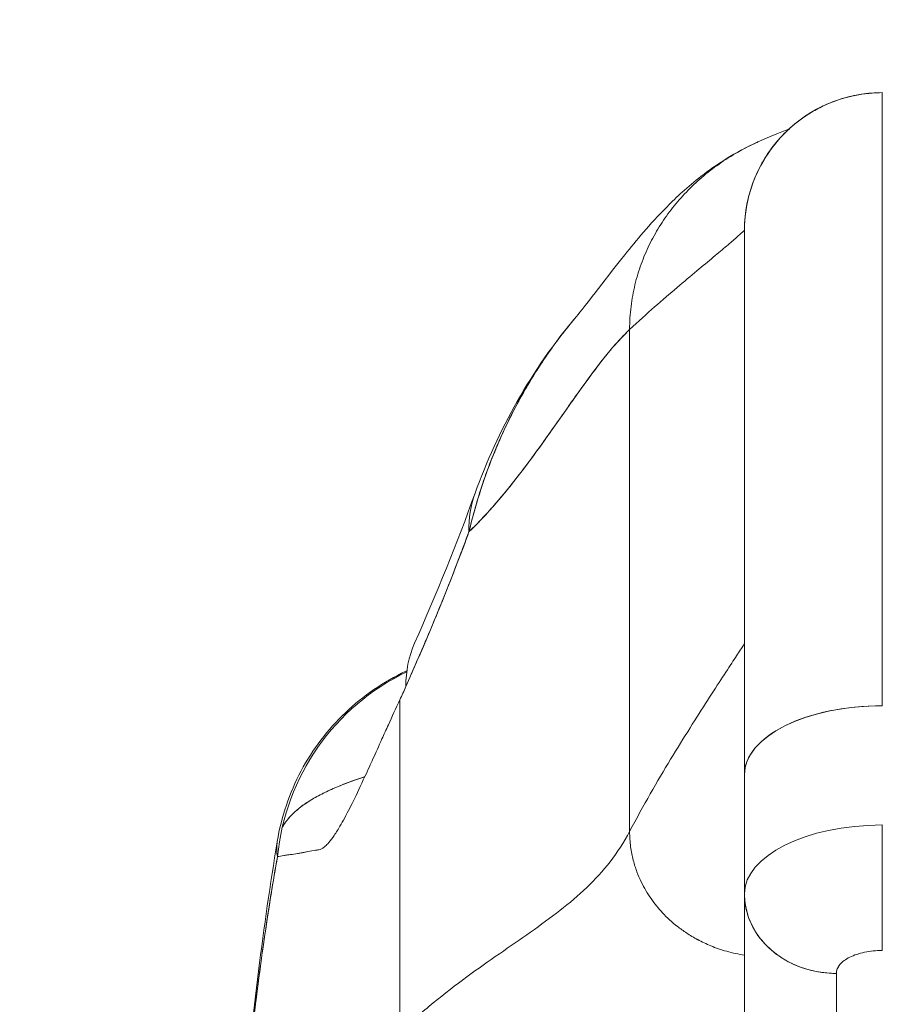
# Model space of a CAD drawing. Header units: inches. Extents: x 11 to 361, y 7 to 222.
# Tile 15 of 174: x 97.159 to 97.898, y 69.61 to 70.454. Entities that reach past the tile are written whole.
import ezdxf

# ---------------------------------------------------------------- set-up
doc = ezdxf.new("R2010")
doc.units = ezdxf.units.IN
doc.header["$LTSCALE"] = 22
doc.header["$MEASUREMENT"] = 0
doc.layers.get('0').update_dxf_attribs({"lineweight": 0})
doc.layers.add('Dimension (ANSI)', color=7, linetype='Continuous', lineweight=5)
doc.layers.add('Visible (ANSI)', color=7, linetype='Continuous', lineweight=5)
doc.styles.add('ROMANS', font='tahoma.ttf')
doc.dimstyles.new('Default (ANSI)', dxfattribs={"dimscale": 22, "dimtxt": 0.07, "dimasz": 0.07, "dimexe": 0.125, "dimexo": 0.0625, "dimgap": 0.031496, "dimtad": 0, "dimtih": 1, "dimtoh": 1, "dimrnd": 1e-08, "dimzin": 0, "dimdsep": 46, "dimtxsty": 'ROMANS', "dimblk": 'Filled-1', "dimcen": 0.09, "dimdle": 0.393701, "dimclrd": 256, "dimclre": 256, "dimclrt": 256, "dimadec": 0, "dimazin": 0, "dimtfac": 0.928571, "dimtofl": 0, "dimtmove": 0, "dimatfit": 3, "dimfxl": 1, "dimtolj": 1, "dimtzin": 0, "dimlwd": -1, "dimlwe": -1, "dimarcsym": 0})

# ---------------------------------------------------------------- blocks, each defined once
blk = doc.blocks.new('Filled-1')
at = {"color": 0}
for p, q in [((0, 0), (-1, 0.17857)), ((-1, 0.17857), (-1, -0.17857)), ((-1, 0), (0, 0)), ((-1, -0.17857), (0, 0))]:
    blk.add_line(p, q, dxfattribs=at)
at = {"color": 0, "flags": 128}
blk.add_lwpolyline([(-1, -0.17857), (0, 0), (-1, 0.17857), (-1, -0.17857)], dxfattribs=at)
at = {"color": 0}
blk.add_solid([(-1, -0.17857), (0, 0), (-1, 0.17857), (-1, -0.17857)], dxfattribs=at)
blk = doc.blocks.new('*D37')
at = {"layer": 'Defpoints', "color": 0, "transparency": 16777216}
for p in [(100.86139, 73.25757), (71.86139, 67.92552), (100.86139, 67.92552)]:
    blk.add_point(p, dxfattribs=at)
at = {"layer": 'Dimension (ANSI)', "transparency": 16777216}
for p, q in [((71.86139, 69.30052), (71.86139, 76.00757)), ((100.86139, 69.30052), (100.86139, 76.00757)), ((73.40139, 73.25757), (79.21734, 73.25757)), ((99.32139, 73.25757), (93.50545, 73.25757))]:
    blk.add_line(p, q, dxfattribs=at)
at = {"layer": 'Dimension (ANSI)', "transparency": 16777216, "xscale": 1.54000000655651, "yscale": 1.54000000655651, "zscale": 1.54000000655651, "rotation": 180}
blk.add_blockref('Filled-1', (71.86139, 73.25757), dxfattribs=at)
at = {"layer": 'Dimension (ANSI)', "transparency": 16777216, "xscale": 1.54000000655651, "yscale": 1.54000000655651, "zscale": 1.54000000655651}
blk.add_blockref('Filled-1', (100.86139, 73.25757), dxfattribs=at)
at = {"layer": 'Dimension (ANSI)', "transparency": 16777216, "insert": (86.36139, 73.25757), "char_height": 1.54, "attachment_point": 5, "style": 'ROMANS'}
blk.add_mtext('\\A1;\\fTahoma|b0|i0;\\H1.5400;29.00 (2 PL.)\\P\\fTahoma|b0|i0;\\H1.5400;DOOR WIDTH', dxfattribs=at)
blk = doc.blocks.new('*D38')
at = {"layer": 'Defpoints', "color": 0, "transparency": 16777216}
for p in [(100.86139, 73.25757), (100.86139, 67.92552), (102.99439, 67.92552)]:
    blk.add_point(p, dxfattribs=at)
at = {"layer": 'Dimension (ANSI)', "transparency": 16777216}
for p, q in [((100.86139, 69.30052), (100.86139, 76.00757)), ((102.99439, 69.30052), (102.99439, 76.00757)), ((99.32139, 73.25757), (97.78139, 73.25757)), ((104.53439, 73.25757), (107.46403, 73.25757))]:
    blk.add_line(p, q, dxfattribs=at)
at = {"layer": 'Dimension (ANSI)', "transparency": 16777216, "xscale": 1.54000000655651, "yscale": 1.54000000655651, "zscale": 1.54000000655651}
blk.add_blockref('Filled-1', (100.86139, 73.25757), dxfattribs=at)
at = {"layer": 'Dimension (ANSI)', "transparency": 16777216, "xscale": 1.54000000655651, "yscale": 1.54000000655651, "zscale": 1.54000000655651, "rotation": 180}
blk.add_blockref('Filled-1', (102.99439, 73.25757), dxfattribs=at)
at = {"layer": 'Dimension (ANSI)', "transparency": 16777216, "insert": (110.91115, 73.25757), "char_height": 1.54, "attachment_point": 5, "style": 'ROMANS'}
blk.add_mtext('\\A1;(2.13)', dxfattribs=at)

msp = doc.modelspace()

# ---------------------------------------------------------------- linework, layer by layer
at = {"layer": 'Visible (ANSI)'}
for p, q in [((97.8983, 69.86625), (97.8983, 70.39186)), ((97.78497, 70.30701), (97.78497, 70.307)), ((97.78497, 70.307), (97.78497, 70.307)), ((97.78019, 70.27375), (97.78019, 69.8072)), ((97.78019, 70.27375), (97.78019, 69.8072)), ((97.69699, 70.25782), (97.69698, 70.25782)), ((97.68176, 69.75843), (97.68176, 70.18869)), ((97.68176, 70.18869), (97.68176, 69.75843)), ((97.49719, 69.899), (97.4972, 69.899)), ((97.48491, 69.58616), (97.48491, 69.87142)), ((97.48491, 69.87142), (97.48491, 69.58616)), ((97.78019, 69.8072), (97.78019, 69.70532)), ((97.78019, 69.70532), (97.78019, 69.8072)), ((97.84327, 69.75716), (97.84327, 69.75716)), ((97.8983, 69.76397), (97.8983, 69.6564)), ((97.78019, 69.52774), (97.78019, 69.70432)), ((97.78019, 69.70432), (97.78019, 69.52774)), ((97.87097, 69.65087), (97.87097, 69.65087)), ((97.85893, 69.45955), (97.85893, 69.63672)), ((97.85893, 69.63672), (97.85893, 69.45955))]:
    msp.add_line(p, q, dxfattribs=at)
for end in [180, 180.00005]:
    msp.add_arc((97.8983, 70.27375), 0.11811, 90, end, dxfattribs=at)
for centre, major_axis, ratio, start_param, end_param in [((97.73449, 69.98164), (-0.18516, 0.06682), 0.666321, 6.097849, 6.100819), ((97.73449, 69.98164), (-0.18516, 0.06682), 0.666321, 6.097849, 6.100819), ((97.73449, 69.98164), (-0.18516, 0.06682), 0.666321, 6.283145, 6.537315), ((97.73449, 69.98164), (-0.18516, 0.06682), 0.666321, 6.283145, 6.537315), ((97.67752, 69.84029), (-0.18007, 0.07954), 0.655934, 6.009185, 6.009265), ((97.67752, 69.84029), (-0.18007, 0.07954), 0.655934, 0.000024, 0.289944), ((97.57558, 69.71776), (0, -0.19685), 0.99821, 3.588035, 4.615022), ((97.57558, 69.71776), (0, -0.19685), 0.99821, 3.554091, 3.55414), ((97.45383, 70.18578), (0.07075, 0.42285), 0.273863, 3.921138, 3.960246), ((97.8983, 69.8072), (-0.11811, 0), 0.5, 4.712389, 6.283186), ((97.8983, 69.8072), (-0.11811, 0), 0.5, 4.712389, 6.283185), ((97.89833, 69.7049), (-0.11814, 0), 0.500025, 4.712617, 6.28299), ((97.8983, 69.70491), (-0.11811, 0), 0.5, 4.712389, 6.283185), ((97.85893, 69.70491), (-0.07874, 0), 0.866025, 0, 1.570796)]:
    msp.add_ellipse(centre, major_axis=major_axis, ratio=ratio, start_param=start_param, end_param=end_param, dxfattribs=at)
for points, knots in [([(97.8983, 70.39186), (97.89189, 70.39186), (97.88586, 70.39135), (97.88021, 70.39048), (97.87457, 70.3896), (97.8693, 70.38836), (97.8644, 70.38689), (97.8595, 70.38543), (97.85497, 70.38373), (97.85076, 70.38188), (97.84655, 70.38003), (97.84266, 70.37802), (97.83905, 70.37593), (97.83544, 70.37383), (97.83211, 70.37165), (97.829, 70.3694), (97.8259, 70.36715), (97.82303, 70.36484), (97.82035, 70.36248), (97.81766, 70.36013), (97.81517, 70.35772), (97.81282, 70.35526), (97.81048, 70.35281), (97.80829, 70.3503), (97.80622, 70.34773), (97.80416, 70.34515), (97.80221, 70.34251), (97.80037, 70.33979), (97.79853, 70.33706), (97.7968, 70.33425), (97.79516, 70.33131), (97.79353, 70.32838), (97.79199, 70.32533), (97.79055, 70.32212), (97.78911, 70.31891), (97.78776, 70.31555), (97.78655, 70.31199), (97.78533, 70.30844), (97.78424, 70.30469), (97.78331, 70.30071), (97.78237, 70.29673), (97.7816, 70.29251), (97.78105, 70.28803), (97.7805, 70.28355), (97.78019, 70.2788), (97.78019, 70.27375)], [0, 0, 0, 0, 0.066667, 0.066667, 0.066667, 0.133333, 0.133333, 0.133333, 0.2, 0.2, 0.2, 0.266667, 0.266667, 0.266667, 0.333333, 0.333333, 0.333333, 0.4, 0.4, 0.4, 0.466667, 0.466667, 0.466667, 0.533333, 0.533333, 0.533333, 0.6, 0.6, 0.6, 0.666667, 0.666667, 0.666667, 0.733333, 0.733333, 0.733333, 0.8, 0.8, 0.8, 0.866667, 0.866667, 0.866667, 0.933333, 0.933333, 0.933333, 1, 1, 1, 1]), ([(97.63615, 70.19986), (97.64338, 70.20841), (97.65815, 70.22834), (97.68739, 70.26503), (97.69843, 70.2786), (97.72184, 70.30219), (97.73119, 70.31095), (97.74944, 70.32509), (97.75651, 70.33012), (97.77292, 70.3403), (97.78247, 70.34551), (97.79319, 70.35021)], [0, 0, 0, 0, 0.755651, 0.755651, 1.132235, 1.132235, 1.328898, 1.328898, 1.432194, 1.432194, 1.539214, 1.539214, 1.539214, 1.539214]), ([(97.68176, 70.18869), (97.68176, 70.19554), (97.68261, 70.20877), (97.68605, 70.22739), (97.69136, 70.24494), (97.69837, 70.26146), (97.70695, 70.27699), (97.71703, 70.29157), (97.72859, 70.30519), (97.74163, 70.31783), (97.75618, 70.32944), (97.77229, 70.33994), (97.78502, 70.34656), (97.79222, 70.34978), (97.79319, 70.35021)], [0, 0, 0, 0, 0.0666667, 0.1333333, 0.2, 0.2666667, 0.3333333, 0.4, 0.4666667, 0.5333333, 0.6, 0.6666667, 0.7333333, 0.7436165, 0.7436165, 0.7436165, 0.7436165]), ([(97.79319, 70.35021), (97.79222, 70.34978), (97.79126, 70.34935), (97.7903, 70.34891), (97.78411, 70.34608), (97.7782, 70.34301), (97.77256, 70.33972), (97.76692, 70.33644), (97.76155, 70.33294), (97.75644, 70.32926), (97.75133, 70.32557), (97.74648, 70.3217), (97.74188, 70.31766), (97.73728, 70.31362), (97.73294, 70.3094), (97.72884, 70.30502), (97.72474, 70.30065), (97.72088, 70.29611), (97.71728, 70.29141), (97.71367, 70.28671), (97.71031, 70.28185), (97.7072, 70.27683), (97.70409, 70.27182), (97.70123, 70.26664), (97.69863, 70.2613), (97.69603, 70.25595), (97.69369, 70.25045), (97.69164, 70.24477), (97.68959, 70.23909), (97.68782, 70.23324), (97.68636, 70.22721), (97.6849, 70.22118), (97.68376, 70.21498), (97.68297, 70.20857), (97.68219, 70.20216), (97.68176, 70.19554), (97.68176, 70.18869)], [0.2563835, 0.2563835, 0.2563835, 0.2563835, 0.2666667, 0.2666667, 0.2666667, 0.3333333, 0.3333333, 0.3333333, 0.4, 0.4, 0.4, 0.4666667, 0.4666667, 0.4666667, 0.5333333, 0.5333333, 0.5333333, 0.6, 0.6, 0.6, 0.6666667, 0.6666667, 0.6666667, 0.7333333, 0.7333333, 0.7333333, 0.8, 0.8, 0.8, 0.8666667, 0.8666667, 0.8666667, 0.9333333, 0.9333333, 0.9333333, 1, 1, 1, 1]), ([(97.78019, 70.27375), (97.78019, 70.27375), (97.77959, 70.27319), (97.77842, 70.27214), (97.77725, 70.27109), (97.77552, 70.26955), (97.77325, 70.26757), (97.77098, 70.2656), (97.76817, 70.2632), (97.76487, 70.26039), (97.76156, 70.25759), (97.75775, 70.2544), (97.75348, 70.25082), (97.7492, 70.24725), (97.74445, 70.24329), (97.73927, 70.23896), (97.73409, 70.23462), (97.72847, 70.2299), (97.72245, 70.22478), (97.71643, 70.21965), (97.71001, 70.21412), (97.70322, 70.20813), (97.69643, 70.20213), (97.68926, 70.19568), (97.68176, 70.18869)], [0, 0, 0, 0, 0.125, 0.125, 0.125, 0.25, 0.25, 0.25, 0.375, 0.375, 0.375, 0.5, 0.5, 0.5, 0.625, 0.625, 0.625, 0.75, 0.75, 0.75, 0.875, 0.875, 0.875, 1, 1, 1, 1]), ([(97.68176, 70.18869), (97.68926, 70.19568), (97.69643, 70.20213), (97.70322, 70.20813), (97.71001, 70.21412), (97.71643, 70.21965), (97.72245, 70.22478), (97.72847, 70.2299), (97.73409, 70.23462), (97.73927, 70.23896), (97.74445, 70.24329), (97.7492, 70.24725), (97.75348, 70.25082), (97.75775, 70.2544), (97.76156, 70.25759), (97.76487, 70.26039), (97.76817, 70.2632), (97.77098, 70.2656), (97.77325, 70.26757), (97.77552, 70.26955), (97.77725, 70.27109), (97.77842, 70.27214), (97.77959, 70.27319), (97.78019, 70.27375), (97.78019, 70.27375)], [0, 0, 0, 0, 0.125, 0.125, 0.125, 0.25, 0.25, 0.25, 0.375, 0.375, 0.375, 0.5, 0.5, 0.5, 0.625, 0.625, 0.625, 0.75, 0.75, 0.75, 0.875, 0.875, 0.875, 1, 1, 1, 1]), ([(97.63615, 70.19987), (97.63239, 70.19543), (97.62869, 70.19087), (97.62505, 70.18618), (97.62375, 70.1845), (97.62245, 70.1828), (97.62116, 70.18109), (97.61238, 70.1694), (97.60399, 70.15697), (97.59621, 70.14402), (97.58875, 70.1316), (97.58185, 70.11871), (97.57562, 70.10557), (97.57493, 70.10412), (97.57425, 70.10266), (97.57357, 70.1012), (97.56679, 70.08651), (97.56083, 70.07151), (97.55568, 70.05618), (97.55119, 70.04282), (97.54732, 70.0292), (97.54408, 70.01529)], [0.6342675, 0.6342675, 0.6342675, 0.6342675, 0.6666667, 0.6666667, 0.6666667, 0.6782727, 0.6782727, 0.6782727, 0.7574117, 0.7574117, 0.7574117, 0.8333333, 0.8333333, 0.8333333, 0.8417294, 0.8417294, 0.8417294, 0.9263034, 0.9263034, 0.9263034, 1, 1, 1, 1]), ([(97.54408, 70.01529), (97.54669, 70.02593), (97.54966, 70.03675), (97.55304, 70.04756), (97.55653, 70.0587), (97.56046, 70.06983), (97.56484, 70.08081), (97.56822, 70.08926), (97.57186, 70.09763), (97.57575, 70.10584), (97.57581, 70.10598), (97.57587, 70.10612), (97.57594, 70.10625), (97.57721, 70.10894), (97.57851, 70.11161), (97.57984, 70.11426), (97.58548, 70.12554), (97.59157, 70.1365), (97.59804, 70.14706), (97.60469, 70.15792), (97.61173, 70.16835), (97.61907, 70.17827), (97.62113, 70.18106), (97.62321, 70.18381), (97.62531, 70.18651), (97.62886, 70.19108), (97.63248, 70.19553), (97.63615, 70.19986)], [0, 0, 0, 0, 0.0590886, 0.0590886, 0.0590886, 0.1198834, 0.1198834, 0.1198834, 0.1666667, 0.1666667, 0.1666667, 0.167443, 0.167443, 0.167443, 0.1827493, 0.1827493, 0.1827493, 0.2477615, 0.2477615, 0.2477615, 0.3145868, 0.3145868, 0.3145868, 0.3333333, 0.3333333, 0.3333333, 0.3649693, 0.3649693, 0.3649693, 0.3649693]), ([(97.54408, 70.01529), (97.54424, 70.01545), (97.5444, 70.0156), (97.54457, 70.01576), (97.55381, 70.02467), (97.56274, 70.03445), (97.57136, 70.04471), (97.57998, 70.05498), (97.5883, 70.06573), (97.59635, 70.0766), (97.60441, 70.08746), (97.61219, 70.09844), (97.61972, 70.10915), (97.62726, 70.11986), (97.63456, 70.13031), (97.64164, 70.14013), (97.64872, 70.14995), (97.65558, 70.15915), (97.66226, 70.16736), (97.66894, 70.17556), (97.67543, 70.18279), (97.68176, 70.18869)], [0, 0, 0, 0, 0.002892, 0.002892, 0.002892, 0.169077, 0.169077, 0.169077, 0.335261, 0.335261, 0.335261, 0.501446, 0.501446, 0.501446, 0.667631, 0.667631, 0.667631, 0.833815, 0.833815, 0.833815, 1, 1, 1, 1]), ([(97.68176, 70.18869), (97.677, 70.18425), (97.67215, 70.17907), (97.66719, 70.17327), (97.66224, 70.16748), (97.65718, 70.16108), (97.65201, 70.15423), (97.64684, 70.14738), (97.64155, 70.14007), (97.63614, 70.13246), (97.63074, 70.12484), (97.6252, 70.11693), (97.61953, 70.10887), (97.61385, 70.10081), (97.60804, 70.0926), (97.60208, 70.08441), (97.59612, 70.07621), (97.59002, 70.06803), (97.58374, 70.06001), (97.57747, 70.052), (97.57104, 70.04416), (97.56443, 70.03665), (97.55783, 70.02915), (97.55105, 70.02197), (97.54408, 70.01529)], [0, 0, 0, 0, 0.125, 0.125, 0.125, 0.25, 0.25, 0.25, 0.375, 0.375, 0.375, 0.5, 0.5, 0.5, 0.625, 0.625, 0.625, 0.75, 0.75, 0.75, 0.875, 0.875, 0.875, 1, 1, 1, 1]), ([(97.49006, 69.88275), (97.49619, 69.89659), (97.50234, 69.91074), (97.50844, 69.92516), (97.51077, 69.93069), (97.51311, 69.93626), (97.51543, 69.94187), (97.51556, 69.9422), (97.5157, 69.94253), (97.51584, 69.94287), (97.51943, 69.95157), (97.523, 69.96038), (97.52654, 69.96931), (97.53249, 69.98434), (97.53834, 69.99973), (97.54408, 70.01529)], [0, 0, 0, 0, 0.333333, 0.333333, 0.333333, 0.461137, 0.461137, 0.461137, 0.468697, 0.468697, 0.468697, 0.666667, 0.666667, 0.666667, 1, 1, 1, 1]), ([(97.54408, 70.01529), (97.53811, 69.999), (97.5319, 69.98277), (97.52544, 69.96655), (97.5192, 69.95087), (97.51272, 69.93519), (97.50601, 69.91945), (97.50082, 69.90727), (97.4955, 69.89505), (97.49006, 69.88275)], [0, 0, 0, 0, 0.368344, 0.368344, 0.368344, 0.724557, 0.724557, 0.724557, 1, 1, 1, 1]), ([(97.68176, 69.75843), (97.68763, 69.76959), (97.69356, 69.78033), (97.69946, 69.79065), (97.70536, 69.80096), (97.71122, 69.81086), (97.71693, 69.8203), (97.72265, 69.82974), (97.72821, 69.83872), (97.73352, 69.84717), (97.73883, 69.85562), (97.74388, 69.86354), (97.74857, 69.87082), (97.75325, 69.87811), (97.75757, 69.88477), (97.76142, 69.89068), (97.76526, 69.89658), (97.76863, 69.90173), (97.77141, 69.90599), (97.77419, 69.91024), (97.77638, 69.9136), (97.77788, 69.91589), (97.77939, 69.91819), (97.78019, 69.91942), (97.78019, 69.91942)], [0, 0, 0, 0, 0.125, 0.125, 0.125, 0.25, 0.25, 0.25, 0.375, 0.375, 0.375, 0.5, 0.5, 0.5, 0.625, 0.625, 0.625, 0.75, 0.75, 0.75, 0.875, 0.875, 0.875, 1, 1, 1, 1]), ([(97.78019, 69.91942), (97.78019, 69.91942), (97.77939, 69.91819), (97.77788, 69.91589), (97.77638, 69.9136), (97.77419, 69.91024), (97.77141, 69.90599), (97.76863, 69.90173), (97.76526, 69.89658), (97.76142, 69.89068), (97.75757, 69.88477), (97.75325, 69.87811), (97.74857, 69.87082), (97.74388, 69.86354), (97.73883, 69.85562), (97.73352, 69.84717), (97.72821, 69.83872), (97.72265, 69.82974), (97.71693, 69.8203), (97.71122, 69.81086), (97.70536, 69.80096), (97.69946, 69.79065), (97.69356, 69.78033), (97.68763, 69.76959), (97.68176, 69.75843)], [0, 0, 0, 0, 0.125, 0.125, 0.125, 0.25, 0.25, 0.25, 0.375, 0.375, 0.375, 0.5, 0.5, 0.5, 0.625, 0.625, 0.625, 0.75, 0.75, 0.75, 0.875, 0.875, 0.875, 1, 1, 1, 1]), ([(97.3798, 69.74984), (97.38327, 69.77083), (97.39027, 69.79151), (97.41009, 69.82872), (97.42304, 69.84579), (97.4533, 69.87464), (97.47097, 69.88678), (97.4902, 69.89587), (97.49053, 69.89602), (97.49085, 69.89618)], [0, 0, 0, 0, 0.1620879, 0.1620879, 0.3213067, 0.3213067, 0.4806285, 0.4806285, 0.4833726, 0.4833726, 0.4833726, 0.4833726]), ([(97.41546, 69.74268), (97.41691, 69.74278), (97.41851, 69.74365), (97.42023, 69.74513), (97.42113, 69.7459), (97.42207, 69.74683), (97.42305, 69.74791), (97.4244, 69.74941), (97.42582, 69.75118), (97.42733, 69.75328), (97.42897, 69.75557), (97.43072, 69.75824), (97.43259, 69.76135), (97.43511, 69.76553), (97.43785, 69.77051), (97.4409, 69.77644), (97.44221, 69.77899), (97.44358, 69.78171), (97.44501, 69.78462), (97.448, 69.79069), (97.45127, 69.79758), (97.45491, 69.80546), (97.45617, 69.80818), (97.45746, 69.81101), (97.45881, 69.81397), (97.45979, 69.81612), (97.46079, 69.81834), (97.46183, 69.82063), (97.46425, 69.82599), (97.46681, 69.83173), (97.46954, 69.8378), (97.47129, 69.8417), (97.47311, 69.84574), (97.475, 69.84989), (97.47812, 69.85677), (97.48142, 69.86397), (97.48491, 69.87142)], [0, 0, 0, 0, 0.13127, 0.13127, 0.13127, 0.2, 0.2, 0.2, 0.295706, 0.295706, 0.295706, 0.4, 0.4, 0.4, 0.539952, 0.539952, 0.539952, 0.6, 0.6, 0.6, 0.725303, 0.725303, 0.725303, 0.768562, 0.768562, 0.768562, 0.8, 0.8, 0.8, 0.873831, 0.873831, 0.873831, 0.921366, 0.921366, 0.921366, 1, 1, 1, 1]), ([(97.45486, 69.80535), (97.45394, 69.80505), (97.45302, 69.80475), (97.45211, 69.80444), (97.44035, 69.80053), (97.42978, 69.79632), (97.42057, 69.79182), (97.41967, 69.79137), (97.41877, 69.79093), (97.41789, 69.79048), (97.41422, 69.7886), (97.41078, 69.78668), (97.4076, 69.78471), (97.40433, 69.78268), (97.40133, 69.78058), (97.39862, 69.77843), (97.39309, 69.77403), (97.38877, 69.76937), (97.38567, 69.76454), (97.38559, 69.76442), (97.38552, 69.76431), (97.38545, 69.76419), (97.38496, 69.76342), (97.38451, 69.76264), (97.38408, 69.76186)], [0.7009257, 0.7009257, 0.7009257, 0.7009257, 0.7059933, 0.7059933, 0.7059933, 0.7713333, 0.7713333, 0.7713333, 0.7777778, 0.7777778, 0.7777778, 0.804681, 0.804681, 0.804681, 0.8323648, 0.8323648, 0.8323648, 0.8888889, 0.8888889, 0.8888889, 0.8902659, 0.8902659, 0.8902659, 0.899278, 0.899278, 0.899278, 0.899278]), ([(97.3841, 69.76196), (97.38483, 69.76326), (97.38564, 69.76454), (97.38653, 69.76581), (97.38706, 69.76656), (97.38761, 69.76731), (97.3882, 69.76805), (97.39059, 69.77107), (97.39346, 69.77398), (97.39678, 69.7768), (97.40048, 69.77993), (97.40474, 69.78293), (97.40953, 69.78582), (97.41179, 69.78718), (97.41416, 69.78852), (97.41665, 69.78982), (97.42013, 69.79165), (97.42383, 69.79343), (97.42774, 69.79517), (97.43539, 69.79855), (97.44384, 69.80175), (97.45301, 69.80477), (97.45363, 69.80498), (97.45425, 69.80518), (97.45488, 69.80538)], [0.0952314, 0.0952314, 0.0952314, 0.0952314, 0.1111111, 0.1111111, 0.1111111, 0.1205644, 0.1205644, 0.1205644, 0.1591176, 0.1591176, 0.1591176, 0.202025, 0.202025, 0.202025, 0.2222222, 0.2222222, 0.2222222, 0.25045, 0.25045, 0.25045, 0.305586, 0.305586, 0.305586, 0.3093037, 0.3093037, 0.3093037, 0.3093037]), ([(97.68176, 69.75843), (97.67681, 69.74901), (97.67121, 69.74045), (97.66505, 69.73252), (97.65888, 69.72459), (97.65216, 69.7173), (97.64497, 69.71041), (97.63778, 69.70352), (97.63012, 69.69703), (97.62209, 69.69074), (97.61406, 69.68444), (97.60565, 69.67833), (97.59696, 69.67219), (97.58826, 69.66606), (97.57929, 69.65991), (97.57012, 69.65355), (97.56095, 69.64718), (97.55159, 69.64061), (97.54213, 69.63366), (97.53268, 69.6267), (97.52312, 69.61936), (97.51355, 69.61149), (97.50398, 69.60362), (97.49441, 69.59522), (97.48491, 69.58616)], [0, 0, 0, 0, 0.125, 0.125, 0.125, 0.25, 0.25, 0.25, 0.375, 0.375, 0.375, 0.5, 0.5, 0.5, 0.625, 0.625, 0.625, 0.75, 0.75, 0.75, 0.875001, 0.875001, 0.875001, 1, 1, 1, 1]), ([(97.48491, 69.58616), (97.4944, 69.59522), (97.50398, 69.60362), (97.51354, 69.61149), (97.52311, 69.61936), (97.53267, 69.62669), (97.54213, 69.63365), (97.55159, 69.64061), (97.56095, 69.64718), (97.57012, 69.65354), (97.57928, 69.65991), (97.58826, 69.66606), (97.59695, 69.67219), (97.60564, 69.67832), (97.61405, 69.68443), (97.62209, 69.69073), (97.63012, 69.69703), (97.63778, 69.70352), (97.64497, 69.71041), (97.65216, 69.7173), (97.65888, 69.72459), (97.66504, 69.73252), (97.67121, 69.74045), (97.67681, 69.74901), (97.68176, 69.75843)], [0, 0, 0, 0, 0.124961, 0.124961, 0.124961, 0.249967, 0.249967, 0.249967, 0.374972, 0.374972, 0.374972, 0.499978, 0.499978, 0.499978, 0.624983, 0.624983, 0.624983, 0.749989, 0.749989, 0.749989, 0.874994, 0.874994, 0.874994, 1, 1, 1, 1]), ([(97.78019, 69.65236), (97.77762, 69.65276), (97.77235, 69.65374), (97.7649, 69.65561), (97.75783, 69.65784), (97.75136, 69.66029), (97.74545, 69.6629), (97.74005, 69.66564), (97.73511, 69.66843), (97.7306, 69.67126), (97.72647, 69.67412), (97.72141, 69.67795), (97.7158, 69.68273), (97.70998, 69.68853), (97.70478, 69.69448), (97.70006, 69.70076), (97.69568, 69.70756), (97.69163, 69.71512), (97.68791, 69.72369), (97.68477, 69.73356), (97.68242, 69.74498), (97.68176, 69.75374), (97.68176, 69.75843)], [0.0658264, 0.0658264, 0.0658264, 0.0658264, 0.09375, 0.125, 0.15625, 0.1875, 0.21875, 0.25, 0.28125, 0.3125, 0.34375, 0.375, 0.4375, 0.5, 0.5625, 0.625, 0.6875, 0.75, 0.8125, 0.875, 0.9375, 1, 1, 1, 1]), ([(97.68176, 69.75843), (97.68176, 69.75374), (97.68209, 69.74936), (97.68264, 69.74527), (97.6832, 69.74117), (97.68398, 69.73737), (97.6849, 69.73382), (97.68581, 69.73027), (97.68686, 69.72698), (97.68801, 69.72391), (97.68915, 69.72084), (97.69039, 69.71798), (97.69168, 69.71529), (97.69298, 69.7126), (97.69433, 69.71008), (97.69573, 69.70768), (97.69714, 69.70529), (97.6986, 69.70303), (97.70012, 69.70085), (97.70163, 69.69867), (97.7032, 69.69657), (97.70486, 69.69454), (97.70651, 69.6925), (97.70824, 69.69052), (97.71008, 69.68856), (97.71192, 69.6866), (97.71386, 69.68466), (97.71595, 69.68274), (97.71805, 69.68081), (97.72029, 69.6789), (97.72272, 69.67699), (97.72394, 69.67603), (97.72521, 69.67507), (97.72653, 69.67412), (97.72785, 69.67316), (97.72923, 69.67221), (97.73067, 69.67126), (97.73211, 69.67031), (97.73361, 69.66937), (97.73519, 69.66843), (97.73676, 69.6675), (97.7384, 69.66657), (97.74013, 69.66565), (97.74185, 69.66473), (97.74365, 69.66382), (97.74553, 69.66292), (97.74742, 69.66203), (97.74939, 69.66116), (97.75145, 69.66031), (97.75352, 69.65947), (97.75567, 69.65865), (97.75793, 69.65787), (97.76019, 69.6571), (97.76254, 69.65635), (97.76501, 69.65566), (97.76748, 69.65497), (97.77005, 69.65432), (97.77273, 69.65374), (97.77513, 69.65322), (97.77762, 69.65276), (97.78019, 69.65236)], [0, 0, 0, 0, 0.0625, 0.0625, 0.0625, 0.125, 0.125, 0.125, 0.1875, 0.1875, 0.1875, 0.25, 0.25, 0.25, 0.3125, 0.3125, 0.3125, 0.375, 0.375, 0.375, 0.4375, 0.4375, 0.4375, 0.5, 0.5, 0.5, 0.5625, 0.5625, 0.5625, 0.625, 0.625, 0.625, 0.65625, 0.65625, 0.65625, 0.6875, 0.6875, 0.6875, 0.71875, 0.71875, 0.71875, 0.75, 0.75, 0.75, 0.78125, 0.78125, 0.78125, 0.8125, 0.8125, 0.8125, 0.84375, 0.84375, 0.84375, 0.875, 0.875, 0.875, 0.90625, 0.90625, 0.90625, 0.9341736, 0.9341736, 0.9341736, 0.9341736]), ([(97.31049, 68.88358), (97.31967, 69.1126), (97.33172, 69.3311), (97.35861, 69.60168), (97.36784, 69.67756), (97.37972, 69.74939)], [0, 0, 0, 0, 1.849259, 1.849259, 2.628416, 2.628416, 2.628416, 2.628416]), ([(97.38002, 69.73689), (97.37956, 69.73927), (97.37933, 69.74161), (97.37932, 69.74392), (97.37932, 69.74592), (97.37948, 69.74789), (97.3798, 69.74984)], [0, 0, 0, 0, 0.02556058, 0.02556058, 0.02556058, 0.04768936, 0.04768936, 0.04768936, 0.04768936]), ([(97.38002, 69.73689), (97.3816, 69.73705), (97.38337, 69.73738), (97.38532, 69.73772), (97.38639, 69.73791), (97.38752, 69.73811), (97.38871, 69.73829), (97.38887, 69.73831), (97.38904, 69.73834), (97.3892, 69.73836), (97.38981, 69.73845), (97.39043, 69.73853), (97.39107, 69.73862), (97.39298, 69.73887), (97.39503, 69.73913), (97.39726, 69.73949), (97.39824, 69.73964), (97.39926, 69.73982), (97.40031, 69.74002), (97.40057, 69.74007), (97.40084, 69.74012), (97.4011, 69.74017), (97.40206, 69.74036), (97.40304, 69.74057), (97.40405, 69.74078), (97.40637, 69.74127), (97.40885, 69.74178), (97.41146, 69.74218), (97.41229, 69.74231), (97.41313, 69.74242), (97.41399, 69.74252), (97.41447, 69.74258), (97.41496, 69.74263), (97.41546, 69.74268)], [0, 0, 0, 0, 0.215172, 0.215172, 0.215172, 0.333333, 0.333333, 0.333333, 0.349511, 0.349511, 0.349511, 0.409038, 0.409038, 0.409038, 0.587512, 0.587512, 0.587512, 0.666667, 0.666667, 0.666667, 0.686219, 0.686219, 0.686219, 0.756792, 0.756792, 0.756792, 0.91937, 0.91937, 0.91937, 0.970836, 0.970836, 0.970836, 1, 1, 1, 1]), ([(97.31049, 68.88358), (97.31253, 68.93439), (97.31467, 68.98319), (97.3169, 69.02997), (97.31914, 69.07675), (97.32147, 69.12151), (97.32391, 69.16426), (97.32635, 69.20701), (97.32888, 69.24775), (97.33152, 69.28652), (97.33415, 69.3253), (97.33689, 69.3621), (97.33972, 69.39699), (97.34256, 69.43188), (97.34549, 69.46485), (97.34853, 69.49598), (97.35156, 69.5271), (97.3547, 69.55638), (97.35793, 69.5839), (97.36116, 69.61141), (97.3645, 69.63716), (97.36793, 69.66124), (97.37137, 69.68531), (97.3749, 69.70771), (97.37853, 69.72853), (97.37903, 69.73134), (97.37952, 69.73413), (97.38002, 69.73689)], [0, 0, 0, 0, 0.122921, 0.122921, 0.122921, 0.245842, 0.245842, 0.245842, 0.368763, 0.368763, 0.368763, 0.491684, 0.491684, 0.491684, 0.614605, 0.614605, 0.614605, 0.737526, 0.737526, 0.737526, 0.860447, 0.860447, 0.860447, 0.983368, 0.983368, 0.983368, 1, 1, 1, 1]), ([(97.38002, 69.73689), (97.37623, 69.7158), (97.37255, 69.69304), (97.36898, 69.66849), (97.36541, 69.64395), (97.36194, 69.61762), (97.35858, 69.58941), (97.35522, 69.5612), (97.35197, 69.53111), (97.34883, 69.49904), (97.34568, 69.46698), (97.34264, 69.43295), (97.33971, 69.39686), (97.33678, 69.36078), (97.33396, 69.32265), (97.33124, 69.28241), (97.32852, 69.24217), (97.32591, 69.19982), (97.3234, 69.15532), (97.3209, 69.11082), (97.3185, 69.06417), (97.31621, 69.01537), (97.31422, 68.97306), (97.31232, 68.92913), (97.31049, 68.88358)], [0, 0, 0, 0, 0.127116, 0.127116, 0.127116, 0.254233, 0.254233, 0.254233, 0.381349, 0.381349, 0.381349, 0.508466, 0.508466, 0.508466, 0.635582, 0.635582, 0.635582, 0.762699, 0.762699, 0.762699, 0.889815, 0.889815, 0.889815, 1, 1, 1, 1]), ([(97.85893, 69.63672), (97.85067, 69.63672), (97.84242, 69.63785), (97.83458, 69.64006), (97.82673, 69.64227), (97.8193, 69.64555), (97.81263, 69.64975), (97.80596, 69.65395), (97.80005, 69.65907), (97.79521, 69.66484), (97.79037, 69.67062), (97.78659, 69.67705), (97.78404, 69.68384), (97.78149, 69.69063), (97.78019, 69.69777), (97.78019, 69.70491)], [0, 0, 0, 0, 0.2, 0.2, 0.2, 0.4, 0.4, 0.4, 0.6, 0.6, 0.6, 0.8, 0.8, 0.8, 1, 1, 1, 1]), ([(97.85893, 69.63672), (97.85903, 69.63945), (97.86002, 69.64195), (97.86197, 69.64429), (97.86393, 69.64663), (97.86685, 69.64881), (97.87049, 69.65063), (97.87413, 69.65245), (97.87849, 69.65391), (97.88317, 69.65488), (97.88785, 69.65586), (97.89285, 69.65635), (97.8983, 69.6564)], [0, 0, 0, 0, 0.25, 0.25, 0.25, 0.5, 0.5, 0.5, 0.75, 0.75, 0.75, 1, 1, 1, 1]), ([(97.8983, 69.6564), (97.89308, 69.6564), (97.88789, 69.65587), (97.88315, 69.65488), (97.87841, 69.65389), (97.8741, 69.65244), (97.87049, 69.65064), (97.86688, 69.64883), (97.86397, 69.64668), (97.86198, 69.6443), (97.85999, 69.64193), (97.85893, 69.63933), (97.85893, 69.63672)], [0, 0, 0, 0, 0.25, 0.25, 0.25, 0.5, 0.5, 0.5, 0.75, 0.75, 0.75, 1, 1, 1, 1])]:
    msp.add_open_spline(points, degree=3, knots=knots, dxfattribs=at)
for points in [[(97.79319, 70.35021), (97.81911, 70.36158), (97.81738, 70.36013), (97.81828, 70.36062)], [(97.81379, 70.35626), (97.81371, 70.35618), (97.81364, 70.35611), (97.81358, 70.35605)], [(97.54933, 70.04846), (97.56881, 70.10243), (97.59717, 70.15385), (97.6362, 70.19993)], [(97.49745, 69.91983), (97.5165, 69.96295), (97.53381, 70.00546), (97.54933, 70.04846)], [(97.37971, 69.74931), (97.37899, 69.74486), (97.37915, 69.74061), (97.38002, 69.73689)]]:
    msp.add_open_spline(points, degree=3, dxfattribs=at)

# ---------------------------------------------------------------- dimensions: what is measured, and where the dimension line sits
at = {"layer": 'Dimension (ANSI)'}
for p1, text, picture, middle in [((71.86139, 67.92552), '\\fTahoma|b0|i0;\\H1.5400;<> (2 PL.)\\P\\fTahoma|b0|i0;\\H1.5400;DOOR WIDTH', '*D37', (86.36139, 73.25757)), ((102.99439, 67.92552), '(<>)', '*D38', (110.91115, 73.25757))]:
    dim = msp.add_linear_dim(base=(100.86139, 73.25757), p1=p1, p2=(100.86139, 67.92552), angle=180, text=text, dimstyle='Default (ANSI)', override={"dimgap": 0.031496, "dimtih": 0, "dimtoh": 0, "dimdec": 2, "dimtol": 0, "dimlim": 0, "dimtp": 0, "dimtm": 0, "dimtdec": 2, "dimatfit": 1}, dxfattribs=at)
    dim.commit()
    dim.dimension.update_dxf_attribs({"geometry": picture, "text_midpoint": middle, "dimtype": 160})

doc.saveas('drawing.dxf')
